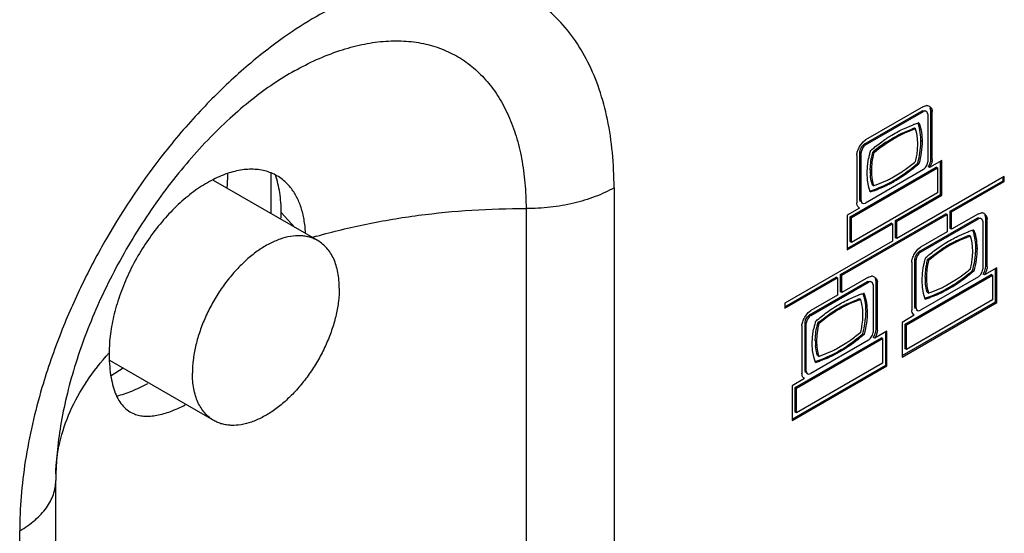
# Model space of a CAD drawing. Header units: inches. Extents: x 0 to 34, y 0 to 22.
# Tile 36 of 179: x 3.903 to 4.323, y 15.551 to 15.77. Entities that reach past the tile are written whole.
import ezdxf

# ---------------------------------------------------------------- set-up
doc = ezdxf.new("R2010")
doc.units = ezdxf.units.IN
doc.header["$LTSCALE"] = 1.87
doc.header["$MEASUREMENT"] = 0
doc.layers.get('0').update_dxf_attribs({"linetype": 'CONTINUOUS'})
doc.layers.add('02___PRT_ALL_AXES', color=7, linetype='CONTINUOUS')
doc.layers.add('ARTWORK', color=7, linetype='CONTINUOUS')

msp = doc.modelspace()

# ---------------------------------------------------------------- linework, layer by layer
at = {"color": 7, "linetype": 'CONTINUOUS'}
for p, q in [((4.0299947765, 15.6760741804), (3.9854892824, 15.7017710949)), ((4.0099359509, 15.7049037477), (4.0099359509, 15.6876558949)), ((3.9857012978, 15.5993605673), (3.9413778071, 15.6249523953)), ((3.9470402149, 15.6216319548), (3.9419822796, 15.6184524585))]:
    msp.add_line(p, q, dxfattribs=at)
for centre, radius, start, end in [((3.9220506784, 15.7040312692), 0.0695533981, 355.4699214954, 359.9723468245), ((3.9265328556, 15.7039980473), 0.0650712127, 359.9996942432, 0.3667445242)]:
    msp.add_arc(centre, radius, start, end, dxfattribs=at)
for points, knots in [([(4.0299947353, 15.6760741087), (4.0294505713, 15.6763882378), (4.0283146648, 15.6769504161), (4.0265036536, 15.6775767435), (4.0245915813, 15.6779842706), (4.0218759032, 15.6782394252), (4.01825497, 15.6779733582), (4.0137905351, 15.6767867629), (4.0092137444, 15.6747642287), (4.0046174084, 15.6719521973), (4.0000944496, 15.6684112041), (3.9957389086, 15.6642163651), (3.9916423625, 15.6594566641), (3.9878917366, 15.6542332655), (3.9845669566, 15.6486574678), (3.9817389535, 15.6428481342), (3.9794683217, 15.6369293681), (3.9778025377, 15.631026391), (3.9767784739, 15.6252657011), (3.9765293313, 15.6214716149), (3.9765293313, 15.6196343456)], [0, 0, 0, 0, 0.0213316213, 0.0428914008, 0.0648966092, 0.0875407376, 0.1353156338, 0.1872163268, 0.2436537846, 0.3046019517, 0.3696907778, 0.4382892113, 0.5095764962, 0.58260155, 0.656333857, 0.7297112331, 0.8016890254, 0.8712759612, 0.9376246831, 1, 1, 1, 1]), ([(4.039166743, 15.6558004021), (4.039166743, 15.6569534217), (4.0390734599, 15.6592021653), (4.038631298, 15.662458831), (4.0378916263, 15.66548173), (4.0368612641, 15.6682411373), (4.0355476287, 15.6707105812), (4.0339614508, 15.6728653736), (4.032116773, 15.6746806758), (4.0307208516, 15.6756549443), (4.0299947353, 15.6760741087)], [0, 0, 0, 0, 0.1485417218, 0.2895056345, 0.4227352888, 0.5486400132, 0.667996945, 0.7819387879, 0.8919879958, 1, 1, 1, 1]), ([(4.039166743, 15.6558004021), (4.039166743, 15.6539631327), (4.0389176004, 15.6501690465), (4.0378935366, 15.6444083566), (4.0362277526, 15.6385053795), (4.0339571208, 15.6325866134), (4.0311291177, 15.6267772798), (4.0278043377, 15.6212014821), (4.0240537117, 15.6159780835), (4.0199571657, 15.6112183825), (4.0156016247, 15.6070235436), (4.0110786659, 15.6034825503), (4.0064823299, 15.6006705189), (4.0019055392, 15.5986479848), (3.9974411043, 15.5974613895), (3.9938201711, 15.5971953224), (3.991104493, 15.597450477), (3.9891924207, 15.5978580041), (3.9873814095, 15.5984843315), (3.986245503, 15.5990465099), (3.9857013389, 15.5993606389)], [0, 0, 0, 0, 0.0623753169, 0.1287240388, 0.1983109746, 0.2702887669, 0.343666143, 0.41739845, 0.4904235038, 0.5617107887, 0.6303092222, 0.6953980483, 0.7563462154, 0.8127836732, 0.8646843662, 0.9124592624, 0.9351033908, 0.9571085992, 0.9786683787, 1, 1, 1, 1]), ([(3.9857013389, 15.5993606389), (3.9849752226, 15.5997798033), (3.9835793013, 15.6007540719), (3.9817346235, 15.6025693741), (3.9801484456, 15.6047241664), (3.9788348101, 15.6071936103), (3.977804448, 15.6099530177), (3.9770647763, 15.6129759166), (3.9766226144, 15.6162325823), (3.9765293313, 15.6184813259), (3.9765293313, 15.6196343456)], [0, 0, 0, 0, 0.1080120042, 0.2180612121, 0.332003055, 0.4513599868, 0.5772647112, 0.7104943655, 0.8514582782, 1, 1, 1, 1])]:
    msp.add_open_spline(points, degree=3, knots=knots, dxfattribs=at)
at = {"layer": '02___PRT_ALL_AXES', "color": 3, "linetype": 'CONTINUOUS'}
for p, q in [((4.1562849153, 15.6986391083), (4.1562849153, 15.4745180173)), ((4.1187650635, 15.689761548), (4.1187650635, 15.465640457)), ((3.9183077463, 15.3496689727), (3.9183077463, 15.5737900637)), ((3.9029308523, 15.3282345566), (3.9029308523, 15.5523556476))]:
    msp.add_line(p, q, dxfattribs=at)
at = {"layer": '02___PRT_ALL_AXES', "color": 7, "linetype": 'CONTINUOUS'}
msp.add_line((4.0202324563, 15.6817108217), (4.0144038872, 15.6881277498), dxfattribs=at)
at = {"layer": '02___PRT_ALL_AXES', "color": 3, "linetype": 'CONTINUOUS'}
for centre, radius, start, end in [((4.1826535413, 15.5418867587), 0.2774871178, 136.6275381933, 141.7205405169), ((4.1053550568, 15.4106281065), 0.2779094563, 105.8567063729, 106.2279961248), ((4.1824990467, 15.5333829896), 0.2816772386, 158.414169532, 163.495219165), ((4.0345077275, 15.5737879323), 0.1161999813, 179.5074442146, 179.9989490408)]:
    msp.add_arc(centre, radius, start, end, dxfattribs=at)
at = {"layer": '02___PRT_ALL_AXES', "color": 7, "linetype": 'CONTINUOUS'}
msp.add_arc((3.9741606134, 15.688140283), 0.0402432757, 356.135972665, 359.9821560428, dxfattribs=at)
at = {"layer": '02___PRT_ALL_AXES', "color": 3, "linetype": 'CONTINUOUS'}
for points, knots in [([(4.1562849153, 15.6986391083), (4.1562849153, 15.7036540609), (4.1558500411, 15.7134146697), (4.1537775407, 15.7274995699), (4.1503116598, 15.7404688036), (4.1454850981, 15.752174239), (4.1393406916, 15.7624855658), (4.1319316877, 15.77127358), (4.1233399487, 15.7784221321), (4.1136683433, 15.7838265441), (4.1030489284, 15.7874197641), (4.0916213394, 15.7891622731), (4.0795278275, 15.7890513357), (4.0669059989, 15.7871042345), (4.0538936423, 15.7833527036), (4.0406280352, 15.7778486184), (4.0272537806, 15.7706533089), (4.0185711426, 15.7649250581), (4.0142438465, 15.7618157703)], [0, 0, 0, 0, 0.0727934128, 0.1415636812, 0.2062616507, 0.2671644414, 0.3247700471, 0.3797984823, 0.4332081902, 0.4861190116, 0.5397032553, 0.5950630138, 0.653123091, 0.7145772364, 0.7798737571, 0.849226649, 0.9226550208, 1, 1, 1, 1]), ([(4.0142438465, 15.7618157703), (4.008370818, 15.7575958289), (3.9967986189, 15.7482988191), (3.9861569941, 15.7379588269), (3.9809468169, 15.7324477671)], [0, 0, 0, 0, 0.488116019, 1, 1, 1, 1]), ([(4.0200376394, 15.7484752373), (4.0261987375, 15.7519261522), (4.035649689, 15.7562678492), (4.0485830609, 15.7598396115), (4.0577556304, 15.7612363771), (4.0665731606, 15.7614093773), (4.0749527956, 15.7603430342), (4.0828091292, 15.7580445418), (4.0900563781, 15.7545279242), (4.0966146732, 15.7498318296), (4.1024136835, 15.7440089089), (4.10739672, 15.737126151), (4.1115241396, 15.7292590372), (4.1147601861, 15.7204831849), (4.117083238, 15.7108814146), (4.1184713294, 15.7005480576), (4.1187650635, 15.6934165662), (4.1187650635, 15.689761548)], [0, 0, 0, 0, 0.1438120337, 0.2100906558, 0.2727753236, 0.3322605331, 0.38912318, 0.4441384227, 0.4982252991, 0.5523909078, 0.6076332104, 0.6648549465, 0.7247886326, 0.7879967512, 0.8548628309, 0.9255655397, 1, 1, 1, 1]), ([(4.0200376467, 15.7484758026), (4.0169808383, 15.7467637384), (4.0107450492, 15.7428785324), (4.0015177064, 15.7360735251), (3.9921652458, 15.7280609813), (3.9828612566, 15.7189527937), (3.9737782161, 15.708856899), (3.9650508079, 15.6979101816), (3.9568096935, 15.6862430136), (3.9491581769, 15.6740037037), (3.9422002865, 15.6613384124), (3.9360137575, 15.6484085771), (3.9306782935, 15.6353757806), (3.9262452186, 15.6224161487), (3.9227693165, 15.6097116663), (3.9202642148, 15.5974625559), (3.9187457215, 15.5858732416), (3.9183428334, 15.5783764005), (3.91831204, 15.5747868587)], [0, 0, 0, 0, 0.0503313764, 0.1053990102, 0.1645606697, 0.2271031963, 0.2923115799, 0.3595287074, 0.4281054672, 0.4974012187, 0.566775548, 0.63558895, 0.7032019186, 0.7689671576, 0.8322313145, 0.8922899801, 0.9484321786, 1, 1, 1, 1]), ([(3.9648265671, 15.7137893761), (3.9556401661, 15.702172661), (3.9431274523, 15.6836387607), (3.9292579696, 15.6574425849), (3.9232856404, 15.6438638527), (3.9205765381, 15.6370105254)], [0, 0, 0, 0, 0.4998908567, 0.7512589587, 1, 1, 1, 1]), ([(4.0183888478, 15.6987072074), (4.0172207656, 15.700169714), (4.0145249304, 15.7027924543), (4.0095164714, 15.7054615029), (4.0038137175, 15.7066756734), (3.9976187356, 15.706439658), (3.9910944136, 15.7047981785), (3.984394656, 15.7018162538), (3.9776737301, 15.6975808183), (3.9710974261, 15.6921960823), (3.9648231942, 15.6858017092), (3.9570327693, 15.6760834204), (3.9505775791, 15.6651919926), (3.9457567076, 15.6536510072), (3.9431007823, 15.6449916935), (3.9414661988, 15.6365227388), (3.9410618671, 15.6309382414), (3.9410618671, 15.6282421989)], [0, 0, 0, 0, 0.0446150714, 0.088387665, 0.1335355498, 0.1819528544, 0.2349023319, 0.2929467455, 0.3560463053, 0.4237080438, 0.4951019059, 0.5691792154, 0.7202469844, 0.7947921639, 0.8669801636, 0.935736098, 1, 1, 1, 1]), ([(4.0247808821, 15.6794251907), (4.0246802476, 15.6813265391), (4.0242809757, 15.6849940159), (4.0230099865, 15.6901867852), (4.0210924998, 15.6947938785), (4.0193529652, 15.6975000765), (4.0183888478, 15.6987072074)], [0, 0, 0, 0, 0.2770268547, 0.5352179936, 0.7752237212, 1, 1, 1, 1]), ([(4.1562849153, 15.6986391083), (4.1537187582, 15.6971574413), (4.1481013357, 15.694549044), (4.1389519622, 15.6917842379), (4.1290475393, 15.6901051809), (4.1222178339, 15.6897464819), (4.1187650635, 15.689761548)], [0, 0, 0, 0, 0.228196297, 0.474652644, 0.7340984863, 1, 1, 1, 1]), ([(4.0294211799, 15.6779625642), (4.0364481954, 15.6799585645), (4.0508520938, 15.6834493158), (4.0729995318, 15.6871505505), (4.0957369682, 15.6893484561), (4.1110706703, 15.6897951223), (4.1187650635, 15.689761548)], [0, 0, 0, 0, 0.2424387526, 0.4913361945, 0.7446354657, 1, 1, 1, 1]), ([(3.9183251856, 15.576687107), (3.9184477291, 15.5811815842), (3.9196353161, 15.5903030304), (3.9241547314, 15.6036290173), (3.9313283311, 15.6165043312), (3.9375832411, 15.6244124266), (3.9410618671, 15.6282421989)], [0, 0, 0, 0, 0.2346074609, 0.4761783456, 0.7300339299, 1, 1, 1, 1]), ([(3.9410618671, 15.6282421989), (3.9410618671, 15.6250804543), (3.9413043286, 15.6205143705), (3.9424284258, 15.6147969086), (3.9435709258, 15.6111546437), (3.9450640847, 15.6080094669), (3.9469384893, 15.6054189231), (3.9491923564, 15.6034216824), (3.9509291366, 15.6025097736), (3.9518259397, 15.60216383)], [0, 0, 0, 0, 0.3176010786, 0.4568805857, 0.5844498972, 0.7000954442, 0.8051359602, 0.9034448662, 1, 1, 1, 1]), ([(3.9124280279, 15.6134061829), (3.9093955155, 15.6031307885), (3.9058259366, 15.5876809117), (3.903360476, 15.5671609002), (3.9029308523, 15.5572158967), (3.9029308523, 15.5523556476)], [0, 0, 0, 0, 0.518705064, 0.7646868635, 1, 1, 1, 1]), ([(3.9518259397, 15.60216383), (3.9525155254, 15.6018978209), (3.9539799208, 15.6014760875), (3.9563155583, 15.6011902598), (3.958820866, 15.601233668), (3.9625121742, 15.6017374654), (3.9675071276, 15.6032135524), (3.9714212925, 15.604989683), (3.9734588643, 15.6060387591)], [0, 0, 0, 0, 0.0982085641, 0.2013844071, 0.3115792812, 0.4302102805, 0.6954833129, 1, 1, 1, 1]), ([(3.9029308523, 15.5523556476), (3.9052344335, 15.5536857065), (3.9094119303, 15.5565626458), (3.9136868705, 15.5610565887), (3.9160937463, 15.5649091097), (3.9173639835, 15.5678169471), (3.9181332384, 15.5707870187), (3.9183075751, 15.572797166), (3.9183077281, 15.5737900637)], [0, 0, 0, 0, 0.2892898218, 0.5482878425, 0.6677209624, 0.7818043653, 0.892016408, 1, 1, 1, 1])]:
    msp.add_open_spline(points, degree=3, knots=knots, dxfattribs=at)
at = {"layer": '02___PRT_ALL_AXES', "color": 7, "linetype": 'CONTINUOUS'}
for points, knots in [([(4.0144038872, 15.6881277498), (4.0144038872, 15.6909489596), (4.0140361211, 15.6963571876), (4.0127713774, 15.7016435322), (4.0119063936, 15.7040716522)], [0, 0, 0, 0, 0.5225625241, 1, 1, 1, 1]), ([(3.9443485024, 15.6098446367), (3.9464982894, 15.6103956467), (3.9509958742, 15.611955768), (3.9552824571, 15.6140034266), (3.9575136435, 15.6151837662)], [0, 0, 0, 0, 0.46786259, 1, 1, 1, 1])]:
    msp.add_open_spline(points, degree=3, knots=knots, dxfattribs=at)
at = {"layer": 'ARTWORK', "color": 7, "linetype": 'CONTINUOUS'}
for p, q in [((4.2629572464, 15.7171905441), (4.2876441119, 15.7314444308)), ((4.2876441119, 15.7314444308), (4.2885061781, 15.7316228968)), ((4.288174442, 15.7311382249), (4.2876441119, 15.7314444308)), ((4.2894540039, 15.7311718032), (4.2889236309, 15.7314780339)), ((4.2913704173, 15.7314280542), (4.2910704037, 15.7326952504)), ((4.2919007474, 15.7311218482), (4.2913704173, 15.7314280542)), ((4.2913704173, 15.7110052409), (4.2913704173, 15.7314280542)), ((4.2863493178, 15.7246632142), (4.2858656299, 15.7262226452)), ((4.2783764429, 15.7215930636), (4.2831998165, 15.7236424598)), ((4.2848289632, 15.723706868), (4.2842986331, 15.7240130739)), ((4.2875991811, 15.718331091), (4.287068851, 15.718637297)), ((4.2610731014, 15.7139347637), (4.2613482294, 15.7150812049)), ((4.2616034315, 15.7136285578), (4.2610731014, 15.7139347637)), ((4.2610731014, 15.6935119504), (4.2610731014, 15.7139347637)), ((4.2613482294, 15.7150812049), (4.2620965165, 15.7163750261)), ((4.2620965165, 15.7163750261), (4.2629572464, 15.7171905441)), ((4.2634875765, 15.7168843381), (4.2629572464, 15.7171905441)), ((4.2669202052, 15.7133678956), (4.2663898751, 15.7136741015)), ((4.2864645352, 15.7124034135), (4.286918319, 15.7156150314)), ((4.2654674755, 15.7062236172), (4.2658807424, 15.7111119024)), ((4.2908775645, 15.7088612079), (4.2912482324, 15.7100283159)), ((4.2912482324, 15.7100283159), (4.2913704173, 15.7110052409)), ((4.2919007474, 15.7106990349), (4.2913704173, 15.7110052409)), ((4.2954701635, 15.6957646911), (4.2954701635, 15.7099686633)), ((4.2569365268, 15.6862060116), (4.2936287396, 15.7073916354)), ((4.2659978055, 15.7059174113), (4.2654674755, 15.7062236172)), ((4.286256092, 15.7088360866), (4.2857257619, 15.7091422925)), ((4.2902628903, 15.7075744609), (4.2908775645, 15.7088612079)), ((4.2907932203, 15.707268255), (4.2902628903, 15.7075744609)), ((4.2941590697, 15.7070854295), (4.2936287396, 15.7073916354)), ((4.2758810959, 15.701366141), (4.2753507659, 15.7016723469)), ((4.2996133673, 15.6886220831), (4.3220986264, 15.7016047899)), ((4.3220986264, 15.7016047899), (4.3220986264, 15.7031186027)), ((4.3226289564, 15.701298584), (4.3220986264, 15.7016047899)), ((4.2669324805, 15.6994814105), (4.2664021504, 15.6997876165)), ((4.2616034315, 15.6932057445), (4.2610731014, 15.6935119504)), ((4.261348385, 15.6926830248), (4.2610731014, 15.6935119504)), ((4.2762213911, 15.6846506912), (4.2954701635, 15.6957646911)), ((4.2960004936, 15.6954584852), (4.2954701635, 15.6957646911)), ((4.2616786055, 15.6923984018), (4.262208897, 15.6920922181)), ((4.3001436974, 15.6883158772), (4.2996133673, 15.6886220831)), ((4.2996133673, 15.6812211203), (4.2996133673, 15.6886220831)), ((4.2528154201, 15.6616015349), (4.2977719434, 15.6875588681)), ((4.2574668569, 15.6858998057), (4.2569365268, 15.6862060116)), ((4.2569365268, 15.6756420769), (4.2569365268, 15.6862060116)), ((4.2767517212, 15.6843444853), (4.2762213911, 15.6846506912)), ((4.2762213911, 15.6772420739), (4.2762213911, 15.6846506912)), ((4.2863492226, 15.6714363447), (4.3110500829, 15.6856983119)), ((4.2983022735, 15.6872526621), (4.2977719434, 15.6875588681)), ((4.3110500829, 15.6856983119), (4.3119036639, 15.6858745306)), ((4.311580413, 15.6853921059), (4.3110500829, 15.6856983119)), ((4.3128461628, 15.6854248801), (4.3123158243, 15.6857310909)), ((4.3147616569, 15.6856819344), (4.3144620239, 15.6869482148)), ((4.315291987, 15.6853757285), (4.3147616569, 15.6856819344)), ((4.3147616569, 15.6652506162), (4.3147616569, 15.6856819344)), ((4.2556254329, 15.6727588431), (4.2743799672, 15.6835874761)), ((4.2749102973, 15.6832812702), (4.2743799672, 15.6835874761)), ((4.3001436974, 15.6809149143), (4.2996133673, 15.6812211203)), ((4.3097388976, 15.6789193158), (4.309259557, 15.6804736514)), ((4.2767517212, 15.676935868), (4.2762213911, 15.6772420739)), ((4.3021272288, 15.6760493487), (4.3066128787, 15.6779176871)), ((4.3082197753, 15.6779687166), (4.3076894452, 15.6782749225)), ((4.2574668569, 15.675335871), (4.2569365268, 15.6756420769)), ((4.2904667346, 15.6685031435), (4.2956896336, 15.6723635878)), ((4.3109904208, 15.6726019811), (4.3104600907, 15.672908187)), ((4.2844790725, 15.6681971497), (4.2847532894, 15.6693410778)), ((4.2850094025, 15.6678909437), (4.2844790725, 15.6681971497)), ((4.2844790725, 15.6477658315), (4.2844790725, 15.6681971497)), ((4.2847532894, 15.6693410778), (4.2854959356, 15.6706272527)), ((4.2854959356, 15.6706272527), (4.2863492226, 15.6714363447)), ((4.2868795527, 15.6711301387), (4.2863492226, 15.6714363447)), ((4.2903271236, 15.6676415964), (4.2897967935, 15.6679478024)), ((4.309853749, 15.6666334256), (4.3103080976, 15.6698489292)), ((4.2888815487, 15.6604983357), (4.2892896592, 15.6653661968)), ((4.3096509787, 15.663097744), (4.3091206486, 15.6634039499)), ((4.3142690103, 15.6631072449), (4.3146395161, 15.6642741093)), ((4.3146395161, 15.6642741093), (4.3147616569, 15.6652506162)), ((4.315291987, 15.6649444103), (4.3147616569, 15.6652506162)), ((4.3188621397, 15.6500266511), (4.3188621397, 15.6642153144)), ((4.2290256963, 15.6478656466), (4.2509739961, 15.6605383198)), ((4.2515043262, 15.6602321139), (4.2509739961, 15.6605383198)), ((4.2533457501, 15.661295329), (4.2528154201, 15.6616015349)), ((4.2528154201, 15.6542005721), (4.2528154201, 15.6616015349)), ((4.2679784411, 15.6586698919), (4.2676792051, 15.6599330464)), ((4.2803506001, 15.6404654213), (4.3170207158, 15.6616382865)), ((4.2894118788, 15.6601921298), (4.2888815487, 15.6604983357)), ((4.3136546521, 15.6618209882), (4.3142690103, 15.6631072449)), ((4.3141849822, 15.6615147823), (4.3136546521, 15.6618209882)), ((4.3175510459, 15.6613320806), (4.3170207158, 15.6616382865)), ((4.2395652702, 15.6444238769), (4.2642521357, 15.6586777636)), ((4.2642521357, 15.6586777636), (4.2651160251, 15.6588570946)), ((4.2647824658, 15.6583715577), (4.2642521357, 15.6586777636)), ((4.2660658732, 15.6584057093), (4.2655355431, 15.6587119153)), ((4.2685087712, 15.658363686), (4.2679784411, 15.6586698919)), ((4.2679784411, 15.6382385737), (4.2679784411, 15.6586698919)), ((4.2992951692, 15.6556502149), (4.2987648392, 15.6559564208)), ((4.2533457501, 15.6538943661), (4.2528154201, 15.6542005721)), ((4.2553367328, 15.6490281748), (4.2598220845, 15.6509005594)), ((4.2614152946, 15.6509488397), (4.2608849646, 15.6512550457)), ((4.262938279, 15.6519079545), (4.2624546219, 15.653454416)), ((4.2887847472, 15.6515572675), (4.2917436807, 15.6525689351)), ((4.2903402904, 15.6537472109), (4.2898099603, 15.6540534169)), ((4.2917436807, 15.6525689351), (4.2952246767, 15.6540804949)), ((4.2790395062, 15.6270335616), (4.3188621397, 15.6500266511)), ((4.2850094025, 15.6474596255), (4.2844790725, 15.6477658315)), ((4.2847531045, 15.6469387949), (4.2844790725, 15.6477658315)), ((4.2850834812, 15.6466534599), (4.2856138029, 15.6463472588)), ((4.3193924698, 15.6497204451), (4.3188621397, 15.6500266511)), ((4.2376811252, 15.6411766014), (4.2379550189, 15.6423164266)), ((4.2379550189, 15.6423164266), (4.2387032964, 15.6436078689)), ((4.2387032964, 15.6436078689), (4.2395652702, 15.6444238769)), ((4.2400956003, 15.644117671), (4.2395652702, 15.6444238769)), ((4.2436792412, 15.6414906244), (4.2488880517, 15.6453351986)), ((4.2630663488, 15.639662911), (4.2635251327, 15.6428808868)), ((4.2642072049, 15.6455899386), (4.2636768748, 15.6458961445)), ((4.2382114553, 15.6408703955), (4.2376811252, 15.6411766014)), ((4.2376811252, 15.6207452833), (4.2376811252, 15.6411766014)), ((4.2420762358, 15.6334735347), (4.2424841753, 15.638340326)), ((4.2435214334, 15.6406151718), (4.2429911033, 15.6409213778)), ((4.267855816, 15.6372612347), (4.2679784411, 15.6382385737)), ((4.2685087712, 15.6379323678), (4.2679784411, 15.6382385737)), ((4.2808809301, 15.6401592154), (4.2803506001, 15.6404654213)), ((4.2803506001, 15.6299167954), (4.2803506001, 15.6404654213)), ((4.2335452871, 15.6134406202), (4.2702293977, 15.6346215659)), ((4.2628477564, 15.6360774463), (4.2623174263, 15.6363836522)), ((4.266867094, 15.6348064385), (4.2674838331, 15.6360935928)), ((4.267397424, 15.6345002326), (4.266867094, 15.6348064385)), ((4.2674838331, 15.6360935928), (4.267855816, 15.6372612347)), ((4.2707597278, 15.63431536), (4.2702293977, 15.6346215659)), ((4.2720708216, 15.6230099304), (4.2720708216, 15.6371985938)), ((4.2426065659, 15.6331673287), (4.2420762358, 15.6334735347)), ((4.2808809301, 15.6296105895), (4.2803506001, 15.6299167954)), ((4.2419802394, 15.6245308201), (4.2449725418, 15.6255591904)), ((4.2435338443, 15.6267259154), (4.2430035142, 15.6270321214)), ((4.2449725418, 15.6255591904), (4.2484560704, 15.6270748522)), ((4.2524964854, 15.6286292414), (4.2519661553, 15.6289354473)), ((4.2322341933, 15.6000087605), (4.2720708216, 15.6230099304)), ((4.2726011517, 15.6227037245), (4.2720708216, 15.6230099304)), ((4.2382114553, 15.6204390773), (4.2376811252, 15.6207452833)), ((4.237955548, 15.6199210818), (4.2376811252, 15.6207452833)), ((4.2382827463, 15.6196396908), (4.2388130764, 15.6193334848)), ((4.2340756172, 15.6131344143), (4.2335452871, 15.6134406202)), ((4.2335452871, 15.6028919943), (4.2335452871, 15.6134406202)), ((4.2340756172, 15.6025857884), (4.2335452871, 15.6028919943))]:
    msp.add_line(p, q, dxfattribs=at)
at = {"layer": 'ARTWORK', "color": 3, "linetype": 'CONTINUOUS'}
for p, q in [((4.288174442, 15.7332644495), (4.2634875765, 15.7190105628)), ((4.2634875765, 15.7168843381), (4.288174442, 15.7311382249)), ((4.288174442, 15.7332644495), (4.289477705, 15.733641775)), ((4.289773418, 15.7309005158), (4.2894540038, 15.7311718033)), ((4.2900593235, 15.7300586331), (4.289773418, 15.7309005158)), ((4.2918216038, 15.7318012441), (4.2919007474, 15.7311218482)), ((4.2919007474, 15.7106990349), (4.2919007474, 15.7311218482)), ((4.2900593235, 15.7300586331), (4.2900593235, 15.7096358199)), ((4.2794064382, 15.723663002), (4.2837964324, 15.7255264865)), ((4.2853401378, 15.7217315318), (4.2848289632, 15.723706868)), ((4.260964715, 15.7161642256), (4.2624191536, 15.7181382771)), ((4.2624191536, 15.7181382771), (4.2634875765, 15.7190105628)), ((4.2856533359, 15.7195617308), (4.2853401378, 15.7217315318)), ((4.2857577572, 15.7172678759), (4.2856533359, 15.7195617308)), ((4.2874441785, 15.7212412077), (4.2875991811, 15.718331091)), ((4.2616034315, 15.6932057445), (4.2616034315, 15.7136285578)), ((4.2856558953, 15.7149004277), (4.2857577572, 15.7172678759)), ((4.2597620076, 15.7125653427), (4.2597620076, 15.6921425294)), ((4.264307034, 15.7078688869), (4.2647621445, 15.7110804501)), ((4.2897733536, 15.7084636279), (4.2900593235, 15.7096358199)), ((4.2960004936, 15.7102748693), (4.2907932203, 15.707268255)), ((4.2960004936, 15.6954584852), (4.2960004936, 15.7102748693)), ((4.2574668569, 15.6858998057), (4.2941590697, 15.7070854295)), ((4.288174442, 15.7063796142), (4.2634875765, 15.6921257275)), ((4.2641563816, 15.7048541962), (4.264307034, 15.7078688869)), ((4.2746234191, 15.7028201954), (4.2789378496, 15.7054163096)), ((4.288174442, 15.7063796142), (4.2890532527, 15.7072185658)), ((4.2890532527, 15.7072185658), (4.2897733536, 15.7084636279)), ((4.2913586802, 15.7084338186), (4.2907932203, 15.707268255)), ((4.2941590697, 15.7070854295), (4.2941590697, 15.6965214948)), ((4.2643085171, 15.7020008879), (4.2641563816, 15.7048541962)), ((4.2647683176, 15.6992976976), (4.2643085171, 15.7020008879)), ((4.2680255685, 15.6998503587), (4.2728334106, 15.7018930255)), ((4.3226289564, 15.7034248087), (4.2767517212, 15.676935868)), ((4.3001436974, 15.6883158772), (4.3226289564, 15.701298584)), ((4.3226289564, 15.701298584), (4.3226289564, 15.7034248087)), ((4.2655196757, 15.6968634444), (4.2647683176, 15.6992976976)), ((4.2941590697, 15.6965214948), (4.2574668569, 15.675335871)), ((4.2767517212, 15.6843444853), (4.2960004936, 15.6954584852)), ((4.2608693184, 15.689990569), (4.2556254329, 15.6869628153)), ((4.2597944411, 15.6917016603), (4.2597620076, 15.6921425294)), ((4.2622088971, 15.6920922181), (4.2626092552, 15.6919500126)), ((4.2626092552, 15.6919500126), (4.2634875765, 15.6921257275)), ((4.3001436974, 15.6809149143), (4.3001436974, 15.6883158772)), ((4.2533457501, 15.661295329), (4.2983022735, 15.6872526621)), ((4.2556254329, 15.6869628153), (4.2556254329, 15.6721464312)), ((4.2574668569, 15.675335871), (4.2574668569, 15.6858998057)), ((4.2767517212, 15.676935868), (4.2767517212, 15.6843444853)), ((4.2868795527, 15.6711301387), (4.311580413, 15.6853921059)), ((4.2983022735, 15.6872526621), (4.2983022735, 15.6798516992)), ((4.311580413, 15.6875183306), (4.3001436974, 15.6809149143)), ((4.311580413, 15.6875183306), (4.3128775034, 15.6878935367)), ((4.3131657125, 15.6851529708), (4.3128461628, 15.6854248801)), ((4.3134505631, 15.6843125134), (4.3131657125, 15.6851529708)), ((4.3134505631, 15.6843125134), (4.3134505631, 15.6638811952)), ((4.3152131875, 15.686053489), (4.315291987, 15.6853757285)), ((4.315291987, 15.6649444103), (4.315291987, 15.6853757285)), ((4.2556254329, 15.6721464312), (4.2749102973, 15.6832812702)), ((4.2749102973, 15.6832812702), (4.2749102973, 15.6758726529)), ((4.2749102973, 15.6758726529), (4.2290256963, 15.6493794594)), ((4.2983022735, 15.6798516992), (4.2868795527, 15.6732563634)), ((4.3028129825, 15.6779528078), (4.3071946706, 15.6797947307)), ((4.3087342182, 15.6759680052), (4.3082197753, 15.6779687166)), ((4.3090460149, 15.6738010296), (4.3087342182, 15.6759680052)), ((4.2843677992, 15.6704210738), (4.2858113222, 15.6723830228)), ((4.2858113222, 15.6723830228), (4.2868795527, 15.6732563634)), ((4.3090461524, 15.6691431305), (4.3091489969, 15.671538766)), ((4.3108381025, 15.6754686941), (4.3109904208, 15.6726019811)), ((4.2850094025, 15.6474596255), (4.2850094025, 15.6678909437)), ((4.2831679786, 15.6668277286), (4.2831679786, 15.6463964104)), ((4.2877197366, 15.6621395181), (4.2881706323, 15.6653448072)), ((4.3131656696, 15.6627116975), (4.3134505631, 15.6638811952)), ((4.3193924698, 15.6645215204), (4.3141849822, 15.6615147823)), ((4.3193924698, 15.6497204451), (4.3193924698, 15.6645215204)), ((4.2290256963, 15.6472532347), (4.2515043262, 15.6602321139)), ((4.2515043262, 15.6602321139), (4.2515043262, 15.652831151)), ((4.2533457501, 15.6538943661), (4.2533457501, 15.661295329)), ((4.2647824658, 15.6604977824), (4.2533457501, 15.6538943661)), ((4.2647824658, 15.6604977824), (4.2660868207, 15.6608757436)), ((4.2684313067, 15.6590349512), (4.2685087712, 15.658363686)), ((4.2808809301, 15.6401592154), (4.3175510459, 15.6613320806)), ((4.311580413, 15.6606420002), (4.2868795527, 15.646380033)), ((4.2875704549, 15.6591289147), (4.2877197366, 15.6621395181)), ((4.2877245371, 15.6562269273), (4.2875704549, 15.6591289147)), ((4.2980475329, 15.6570849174), (4.3023171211, 15.6596565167)), ((4.311580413, 15.6606420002), (4.3124546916, 15.6614786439)), ((4.3124546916, 15.6614786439), (4.3131656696, 15.6627116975)), ((4.3147503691, 15.6626804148), (4.3141849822, 15.6615147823)), ((4.3175510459, 15.6613320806), (4.3175510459, 15.6507834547)), ((4.2400956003, 15.644117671), (4.2647824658, 15.6583715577)), ((4.2663826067, 15.6581372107), (4.266065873, 15.6584057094)), ((4.2666673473, 15.6573004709), (4.2663826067, 15.6581372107)), ((4.2666673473, 15.6573004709), (4.2666673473, 15.6368691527)), ((4.2685087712, 15.6379323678), (4.2685087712, 15.658363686)), ((4.2881839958, 15.6535255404), (4.2877245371, 15.6562269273)), ((4.2914314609, 15.6541124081), (4.2962153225, 15.6561363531)), ((4.2515043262, 15.652831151), (4.2400956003, 15.6462438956)), ((4.2560072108, 15.650925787), (4.2603887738, 15.6527723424)), ((4.2619443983, 15.6489277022), (4.2614152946, 15.6509488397)), ((4.3175510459, 15.6507834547), (4.2808809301, 15.6296105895)), ((4.2889242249, 15.6511372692), (4.2881839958, 15.6535255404)), ((4.2290256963, 15.6493794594), (4.2290256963, 15.6472532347)), ((4.2622618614, 15.6467629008), (4.2619443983, 15.6489277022)), ((4.2640547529, 15.6484174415), (4.2642072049, 15.6455899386)), ((4.2790395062, 15.6264211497), (4.3193924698, 15.6497204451)), ((4.283200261, 15.6459567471), (4.2831679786, 15.6463964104)), ((4.2856138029, 15.6463472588), (4.2860091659, 15.6462064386)), ((4.2860091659, 15.6462064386), (4.2868795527, 15.646380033)), ((4.2375709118, 15.6433971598), (4.2390272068, 15.645372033)), ((4.2390272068, 15.645372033), (4.2400956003, 15.6462438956)), ((4.2619477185, 15.6396377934), (4.2622619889, 15.6421568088)), ((4.2622619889, 15.6421568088), (4.262365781, 15.6445267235)), ((4.2842749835, 15.6442451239), (4.2790395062, 15.6412222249)), ((4.2363700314, 15.6398071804), (4.2363700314, 15.6193758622)), ((4.2382114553, 15.6204390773), (4.2382114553, 15.6408703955)), ((4.2409144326, 15.6351148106), (4.2413653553, 15.6383202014)), ((4.2790395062, 15.6412222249), (4.2790395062, 15.6264211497)), ((4.2808809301, 15.6296105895), (4.2808809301, 15.6401592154)), ((4.2340756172, 15.6131344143), (4.2707597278, 15.63431536)), ((4.240765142, 15.6321041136), (4.2409144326, 15.6351148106)), ((4.2647824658, 15.6336214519), (4.2656629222, 15.6344613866)), ((4.2656629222, 15.6344613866), (4.2663824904, 15.6357033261)), ((4.2663824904, 15.6357033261), (4.2666673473, 15.6368691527)), ((4.2726011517, 15.6375047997), (4.267397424, 15.6345002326)), ((4.2679644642, 15.6356653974), (4.267397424, 15.6345002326)), ((4.2707597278, 15.63431536), (4.2707597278, 15.6237667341)), ((4.2726011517, 15.6227037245), (4.2726011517, 15.6375047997)), ((4.2647824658, 15.6336214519), (4.2400956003, 15.6193675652)), ((4.2409193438, 15.6292010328), (4.240765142, 15.6321041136)), ((4.2512487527, 15.630064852), (4.2555500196, 15.6326541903)), ((4.2413791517, 15.6264987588), (4.2409193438, 15.6292010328)), ((4.2421199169, 15.6241099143), (4.2413791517, 15.6264987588)), ((4.2446264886, 15.6270921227), (4.2494472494, 15.6291326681)), ((4.2322341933, 15.5993963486), (4.2726011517, 15.6227037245)), ((4.2707597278, 15.6237667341), (4.2340756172, 15.6025857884)), ((4.2374811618, 15.6172269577), (4.2322341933, 15.6141974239)), ((4.2364015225, 15.6189420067), (4.2363700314, 15.6193758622)), ((4.2388130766, 15.6193334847), (4.2392156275, 15.6191909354)), ((4.2392156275, 15.6191909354), (4.2400956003, 15.6193675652)), ((4.2322341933, 15.6141974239), (4.2322341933, 15.5993963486)), ((4.2340756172, 15.6025857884), (4.2340756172, 15.6131344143))]:
    msp.add_line(p, q, dxfattribs=at)
for centre, radius, start, end in [((4.2895252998, 15.7312446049), 0.0023976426, 76.5624605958, 91.1374356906), ((4.2895368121, 15.7313099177), 0.0023314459, 60.0629430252, 76.4646362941), ((4.2893175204, 15.7311974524), 0.002575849, 13.5565463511, 22.8232868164), ((4.2971858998, 15.6887165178), 0.0391693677, 106.7605013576, 109.435294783), ((4.296409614, 15.6912213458), 0.0365470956, 106.1550395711, 106.7276005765), ((4.2978558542, 15.686796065), 0.0412033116, 109.4252320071, 109.9512616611), ((4.3067161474, 15.7032538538), 0.0426787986, 165.8075888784, 167.0573025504), ((4.3073266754, 15.7031003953), 0.0433083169, 164.9410072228, 165.8087980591), ((4.3137900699, 15.6585586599), 0.0737857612, 130.4547466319, 130.8731957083), ((4.2519359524, 15.7177655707), 0.0338414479, 350.8632216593, 355.1433119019), ((4.3051701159, 15.7035994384), 0.041094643, 167.044099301, 169.5111907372), ((4.2480827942, 15.7184008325), 0.037746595, 346.8608740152, 350.8399195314), ((4.2500476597, 15.7480750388), 0.0514972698, 296.2612780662, 298.5042867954), ((4.2541610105, 15.735921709), 0.0406763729, 286.2151365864, 288.6873495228), ((4.2553983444, 15.7354574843), 0.0377798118, 287.7761491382, 289.5258463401), ((4.2536853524, 15.7373426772), 0.042174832, 288.6809620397, 289.230921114), ((4.3129232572, 15.6855105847), 0.0023833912, 76.6016269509, 91.0999709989), ((4.3129336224, 15.685571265), 0.002321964, 60.0605365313, 76.5034739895), ((4.3127072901, 15.6854506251), 0.0025773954, 13.5270437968, 22.7867562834), ((4.3199104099, 15.6442809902), 0.037721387, 106.362010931, 109.1223455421), ((4.319154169, 15.6467804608), 0.035110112, 105.728462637, 106.3269258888), ((4.3205686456, 15.6423598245), 0.0397521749, 109.1116326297, 109.659749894), ((4.2844787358, 15.6715492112), 0.0246702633, 359.9757413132, 5.2370546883), ((4.3303145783, 15.6575389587), 0.0428617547, 165.8882403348, 167.136927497), ((4.3309274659, 15.6573858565), 0.043493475, 165.0437849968, 165.8894902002), ((4.3364436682, 15.6141463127), 0.0722915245, 130.6798829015, 131.1143103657), ((4.2753866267, 15.6719978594), 0.0337803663, 350.8552781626, 355.1522363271), ((4.3287565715, 15.6578849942), 0.0412658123, 167.1237446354, 169.5851154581), ((4.2720283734, 15.6725511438), 0.0371838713, 346.8286803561, 350.8359721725), ((4.2661360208, 15.6584736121), 0.0024026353, 76.5893739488, 91.1733601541), ((4.2661485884, 15.6585433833), 0.0023318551, 60.0663478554, 76.4921461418), ((4.2659349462, 15.6584389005), 0.0025665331, 13.4289642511, 22.7427798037), ((4.2737500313, 15.701773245), 0.0508666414, 296.2092540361, 298.5333786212), ((4.2739012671, 15.6150967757), 0.0400254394, 109.186919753, 109.7305758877), ((4.2732398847, 15.6170187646), 0.0379928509, 106.4548351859, 109.1975065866), ((4.2724787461, 15.6195202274), 0.0353782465, 105.8268967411, 106.4201742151), ((4.2785549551, 15.6874419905), 0.0377565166, 285.9402776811, 288.5928248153), ((4.2791479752, 15.6890014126), 0.0369881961, 287.6133236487, 289.3958034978), ((4.2779470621, 15.6892693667), 0.0396823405, 288.5834748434, 289.1706373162), ((4.238455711, 15.6445360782), 0.0239100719, 359.9775832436, 5.3438863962), ((4.2819541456, 15.630859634), 0.0412687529, 167.1158788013, 169.5848009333), ((4.2835111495, 15.6305136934), 0.0428636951, 165.8904989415, 167.1291786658), ((4.2841216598, 15.6303611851), 0.0434929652, 165.0433842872, 165.8917113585), ((4.2898266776, 15.5868268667), 0.072637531, 130.6415538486, 131.073201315), ((4.2249113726, 15.6457067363), 0.0375302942, 346.6644549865, 350.6939605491), ((4.2268996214, 15.6749142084), 0.0510327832, 296.2204671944, 298.4979453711), ((4.2321827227, 15.6624071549), 0.0374432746, 287.6472078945, 289.4106516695), ((4.2313860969, 15.6613539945), 0.0387599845, 286.0770894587, 288.6671508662), ((4.2308089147, 15.6630811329), 0.040581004, 288.658699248, 289.2315740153)]:
    msp.add_arc(centre, radius, start, end, dxfattribs=at)
at = {"layer": 'ARTWORK', "color": 7, "linetype": 'CONTINUOUS'}
for centre, radius, start, end in [((4.2959612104, 15.6876210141), 0.0382151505, 107.7691156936, 109.5078168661), ((4.2675838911, 15.7197656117), 0.0193940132, 13.3606441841, 14.6273739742), ((4.3088485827, 15.662967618), 0.0661348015, 123.581389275, 129.1700980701), ((4.2569859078, 15.7186567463), 0.0300829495, 357.2724339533, 359.9629568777), ((4.3021129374, 15.7052439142), 0.0367042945, 166.7218555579, 170.8005344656), ((4.3106601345, 15.6607030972), 0.0690346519, 129.1486204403, 129.8870270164), ((4.2536735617, 15.7188288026), 0.0333997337, 354.4783735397, 357.2480116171), ((4.2448216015, 15.7201229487), 0.0423523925, 344.9733172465, 349.4980399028), ((4.2901664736, 15.7062137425), 0.0246990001, 179.9770930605, 183.0470929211), ((4.2410670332, 15.7599493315), 0.0676273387, 303.9216851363, 307.5580212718), ((4.2366933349, 15.7657190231), 0.0748672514, 307.5199024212, 310.913955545), ((4.2888357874, 15.7061403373), 0.0233662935, 183.040799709, 185.3300426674), ((4.2492450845, 15.7468022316), 0.0521364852, 295.7898194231, 300.0475199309), ((4.2457332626, 15.7529160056), 0.0591870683, 300.0267963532, 303.9729624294), ((4.2532854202, 15.7373205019), 0.0418222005, 286.8101777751, 291.2601810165), ((4.2514196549, 15.7422131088), 0.04705838, 291.2172145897, 295.8368412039), ((4.3231283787, 15.632485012), 0.0483621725, 115.7374174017, 116.1716180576), ((4.3187785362, 15.6430559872), 0.0369234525, 107.4772142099, 109.2374112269), ((4.2906311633, 15.6739413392), 0.019745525, 13.2568629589, 14.6022033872), ((4.2799325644, 15.6729263), 0.0305275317, 357.3154193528, 359.9660044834), ((4.326269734, 15.6594423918), 0.037451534, 166.8733407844, 170.8991590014), ((4.3337723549, 15.615579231), 0.0683836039, 129.2921546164, 130.0212527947), ((4.2767917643, 15.6730875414), 0.0336724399, 354.4807654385, 357.2916709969), ((4.2614186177, 15.7183497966), 0.0727635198, 307.5372290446, 310.9633539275), ((4.2689363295, 15.6742238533), 0.0416154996, 344.930118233, 349.4907509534), ((4.3141406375, 15.6604871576), 0.0252590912, 179.9746443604, 182.9779576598), ((4.3125656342, 15.6604017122), 0.023681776, 182.9694757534, 185.3162788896), ((4.2647550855, 15.7139476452), 0.0672399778, 303.9179473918, 307.5682893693), ((4.2720199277, 15.7021498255), 0.0533771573, 295.7682306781, 300.069847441), ((4.2686349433, 15.7080945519), 0.0602178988, 300.0230158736, 303.9620998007), ((4.2721317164, 15.6157624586), 0.0372318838, 107.5821630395, 109.3064544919), ((4.2438203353, 15.6468368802), 0.0197790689, 13.3911265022, 14.8557213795), ((4.2765006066, 15.6051745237), 0.048693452, 115.7620644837, 116.2098391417), ((4.2305955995, 15.6460940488), 0.033085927, 354.4268980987, 357.2099384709), ((4.2339756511, 15.645916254), 0.0297012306, 357.2351221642, 359.9612072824), ((4.2794626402, 15.6324179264), 0.0374497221, 166.8757722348, 170.9008925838), ((4.2872071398, 15.5881710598), 0.0688306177, 129.2267853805, 129.9701979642), ((4.2213975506, 15.6474541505), 0.0423909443, 344.8615455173, 349.4091191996), ((4.2151591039, 15.6905842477), 0.071844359, 307.5753363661, 311.0255579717), ((4.2673353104, 15.6334623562), 0.025259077, 179.9746436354, 182.9779989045), ((4.2657615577, 15.6333769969), 0.0236830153, 182.969570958, 185.3127936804), ((4.221788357, 15.6811587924), 0.0603156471, 300.0219124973, 303.9761092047), ((4.2181710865, 15.6866142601), 0.0668612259, 303.9340539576, 307.6042674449), ((4.2252703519, 15.6750568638), 0.0532902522, 295.7906180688, 300.0629355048)]:
    msp.add_arc(centre, radius, start, end, dxfattribs=at)
at = {"layer": 'ARTWORK', "color": 3, "linetype": 'CONTINUOUS'}
for points, knots in [([(4.2894540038, 15.7311718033), (4.289272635, 15.7312765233), (4.2888201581, 15.7313928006), (4.2883759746, 15.7312545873), (4.288174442, 15.7311382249)], [0, 0, 0, 0, 0.4736696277, 1, 1, 1, 1]), ([(4.2907003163, 15.7333302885), (4.290916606, 15.7332054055), (4.2913181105, 15.7328765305), (4.2915911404, 15.7324352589), (4.2916916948, 15.7321965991)], [0, 0, 0, 0, 0.4909340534, 1, 1, 1, 1]), ([(4.2862408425, 15.7263252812), (4.2863927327, 15.72594133), (4.2869685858, 15.7242931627), (4.2872988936, 15.7225648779), (4.2874441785, 15.7212412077)], [0, 0, 0, 0, 0.2366855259, 1, 1, 1, 1]), ([(4.2848289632, 15.723706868), (4.2833184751, 15.723223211), (4.2802569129, 15.7220221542), (4.2741000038, 15.7188283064), (4.2697197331, 15.7157075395), (4.2669202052, 15.7133678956)], [0, 0, 0, 0, 0.2289219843, 0.473394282, 1, 1, 1, 1]), ([(4.2723022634, 15.7195577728), (4.2728871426, 15.7199504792), (4.2751831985, 15.7214388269), (4.2775778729, 15.722777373), (4.2794064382, 15.723663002)], [0, 0, 0, 0, 0.2574660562, 1, 1, 1, 1]), ([(4.2659143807, 15.7147036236), (4.2664328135, 15.7151456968), (4.268492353, 15.716853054), (4.2706469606, 15.7184463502), (4.2723022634, 15.7195577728)], [0, 0, 0, 0, 0.2546873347, 1, 1, 1, 1]), ([(4.2875991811, 15.718331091), (4.2875991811, 15.7167851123), (4.2873410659, 15.7135801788), (4.2866853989, 15.7104367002), (4.286256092, 15.7088360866)], [0, 0, 0, 0, 0.4826409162, 1, 1, 1, 1]), ([(4.2597620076, 15.7125653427), (4.2597620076, 15.712839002), (4.2598358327, 15.7134240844), (4.2601851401, 15.7146532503), (4.2606192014, 15.715566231), (4.260964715, 15.7161642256)], [0, 0, 0, 0, 0.2145027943, 0.4586581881, 1, 1, 1, 1]), ([(4.2634875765, 15.7168843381), (4.2633676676, 15.7168151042), (4.263129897, 15.7166348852), (4.2626789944, 15.7161712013), (4.2621886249, 15.7154626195), (4.2618180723, 15.7146846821), (4.2616408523, 15.7140628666), (4.2616034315, 15.7137669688), (4.2616034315, 15.7136285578)], [0, 0, 0, 0, 0.1072681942, 0.229386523, 0.5000819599, 0.7707124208, 0.8927705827, 1, 1, 1, 1]), ([(4.2669202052, 15.7133678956), (4.2666239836, 15.7121087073), (4.2661719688, 15.7096381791), (4.2659978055, 15.7071303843), (4.2659978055, 15.7059174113)], [0, 0, 0, 0, 0.5160757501, 1, 1, 1, 1]), ([(4.2789378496, 15.7054163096), (4.2794400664, 15.7057483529), (4.281468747, 15.707132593), (4.2834180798, 15.7086325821), (4.2848412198, 15.7098204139)], [0, 0, 0, 0, 0.2451601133, 1, 1, 1, 1]), ([(4.2919007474, 15.7106990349), (4.2919007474, 15.7103383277), (4.2917740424, 15.7095598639), (4.2915189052, 15.7088210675), (4.2913586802, 15.7084338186)], [0, 0, 0, 0, 0.4625673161, 1, 1, 1, 1]), ([(4.2659978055, 15.7059174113), (4.2659978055, 15.7053403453), (4.2660714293, 15.7031696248), (4.2664432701, 15.7010000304), (4.2669324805, 15.6994814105)], [0, 0, 0, 0, 0.2656182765, 1, 1, 1, 1]), ([(4.286256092, 15.7088360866), (4.2846009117, 15.7074033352), (4.2812573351, 15.7047440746), (4.2776798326, 15.702404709), (4.2758810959, 15.701366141)], [0, 0, 0, 0, 0.5131404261, 1, 1, 1, 1]), ([(4.2758810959, 15.701366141), (4.275194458, 15.7009696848), (4.2725180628, 15.6995009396), (4.2697106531, 15.698265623), (4.2675767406, 15.6975212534)], [0, 0, 0, 0, 0.2597126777, 1, 1, 1, 1]), ([(4.2616034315, 15.6932057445), (4.2616034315, 15.6929753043), (4.2617048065, 15.6925257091), (4.2620292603, 15.6921959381), (4.2622088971, 15.6920922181)], [0, 0, 0, 0, 0.5262751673, 1, 1, 1, 1]), ([(4.2608693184, 15.689990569), (4.260590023, 15.6901699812), (4.2600863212, 15.6906762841), (4.2598476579, 15.6913482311), (4.2597944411, 15.6917016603)], [0, 0, 0, 0, 0.4815357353, 1, 1, 1, 1]), ([(4.3128461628, 15.6854248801), (4.3126667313, 15.6855284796), (4.3122192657, 15.6856440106), (4.3117797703, 15.6855072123), (4.311580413, 15.6853921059)], [0, 0, 0, 0, 0.4736967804, 1, 1, 1, 1]), ([(4.3140924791, 15.6875833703), (4.3143087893, 15.6874584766), (4.3147102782, 15.6871292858), (4.3149830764, 15.6866876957), (4.3150835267, 15.6864488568)], [0, 0, 0, 0, 0.4908367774, 1, 1, 1, 1]), ([(4.3096365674, 15.680575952), (4.3097876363, 15.6801894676), (4.3103611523, 15.6785328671), (4.3106929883, 15.6767976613), (4.3108381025, 15.6754686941)], [0, 0, 0, 0, 0.236872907, 1, 1, 1, 1]), ([(4.3082197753, 15.6779687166), (4.3067108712, 15.6774940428), (4.3036508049, 15.6763042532), (4.2974964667, 15.6731163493), (4.2931216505, 15.6699882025), (4.2903271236, 15.6676415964)], [0, 0, 0, 0, 0.2284877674, 0.4728964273, 1, 1, 1, 1]), ([(4.2957008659, 15.6738446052), (4.2962862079, 15.6742388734), (4.2985830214, 15.6757312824), (4.3009810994, 15.6770703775), (4.3028129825, 15.6779528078)], [0, 0, 0, 0, 0.2576564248, 1, 1, 1, 1]), ([(4.2893217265, 15.668969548), (4.2898388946, 15.6694140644), (4.2918937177, 15.6711301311), (4.2940461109, 15.6727300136), (4.2957008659, 15.6738446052)], [0, 0, 0, 0, 0.2547372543, 1, 1, 1, 1]), ([(4.3109904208, 15.6726019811), (4.3109904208, 15.6710546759), (4.3107364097, 15.6678466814), (4.3100819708, 15.6646995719), (4.3096509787, 15.663097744)], [0, 0, 0, 0, 0.4826125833, 1, 1, 1, 1]), ([(4.2831679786, 15.6668277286), (4.2831679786, 15.6671009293), (4.2832416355, 15.6676850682), (4.283590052, 15.6689123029), (4.2840230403, 15.6698239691), (4.2843677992, 15.6704210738)], [0, 0, 0, 0, 0.2144947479, 0.4586712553, 1, 1, 1, 1]), ([(4.2868795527, 15.6711301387), (4.2866254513, 15.6709834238), (4.2861534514, 15.6705297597), (4.285588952, 15.6697157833), (4.2851662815, 15.6688199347), (4.2850094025, 15.6681843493), (4.2850094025, 15.6678909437)], [0, 0, 0, 0, 0.22894605, 0.5000053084, 0.7710618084, 1, 1, 1, 1]), ([(4.2903271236, 15.6676415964), (4.2900344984, 15.6663823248), (4.2895860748, 15.6639121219), (4.2894118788, 15.6614051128), (4.2894118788, 15.6601921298)], [0, 0, 0, 0, 0.5159312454, 1, 1, 1, 1]), ([(4.3023171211, 15.6596565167), (4.3028206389, 15.6599896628), (4.3048545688, 15.6613789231), (4.306808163, 15.6628852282), (4.3082340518, 15.6640782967)], [0, 0, 0, 0, 0.2451349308, 1, 1, 1, 1]), ([(4.315291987, 15.6649444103), (4.315291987, 15.664583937), (4.3151653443, 15.663805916), (4.3149104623, 15.6630674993), (4.3147503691, 15.6626804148)], [0, 0, 0, 0, 0.4625260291, 1, 1, 1, 1]), ([(4.2673121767, 15.6605641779), (4.2675282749, 15.6604394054), (4.2679294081, 15.6601108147), (4.2682018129, 15.6596696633), (4.2683019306, 15.6594311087)], [0, 0, 0, 0, 0.490969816, 1, 1, 1, 1]), ([(4.2894118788, 15.6601921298), (4.2894118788, 15.6590583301), (4.2895513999, 15.6568783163), (4.2900193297, 15.6547397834), (4.2903402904, 15.6537472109)], [0, 0, 0, 0, 0.5208141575, 1, 1, 1, 1]), ([(4.3096509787, 15.663097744), (4.308000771, 15.6616663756), (4.3046625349, 15.659015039), (4.3010897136, 15.6566863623), (4.2992951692, 15.6556502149)], [0, 0, 0, 0, 0.5131905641, 1, 1, 1, 1]), ([(4.266065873, 15.6584057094), (4.2658839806, 15.6585107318), (4.2654300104, 15.6586268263), (4.2649846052, 15.6584882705), (4.2647824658, 15.6583715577)], [0, 0, 0, 0, 0.4736388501, 1, 1, 1, 1]), ([(4.2992951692, 15.6556502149), (4.2986071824, 15.6552529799), (4.2959267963, 15.6537788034), (4.2931172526, 15.652531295), (4.2909780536, 15.651787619)], [0, 0, 0, 0, 0.2596851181, 1, 1, 1, 1]), ([(4.2614152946, 15.6509488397), (4.2599061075, 15.6504710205), (4.2568461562, 15.6492766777), (4.2506928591, 15.6460849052), (4.2463174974, 15.6429588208), (4.2435214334, 15.6406151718)], [0, 0, 0, 0, 0.2286318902, 0.4730737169, 1, 1, 1, 1]), ([(4.2488975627, 15.6468169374), (4.2494827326, 15.6472109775), (4.2517791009, 15.6487029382), (4.2541761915, 15.6500423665), (4.2560072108, 15.650925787)], [0, 0, 0, 0, 0.2576159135, 1, 1, 1, 1]), ([(4.2628299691, 15.653557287), (4.2629832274, 15.6531685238), (4.2635664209, 15.6515022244), (4.2639068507, 15.6497556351), (4.2640547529, 15.6484174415)], [0, 0, 0, 0, 0.2368642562, 1, 1, 1, 1]), ([(4.2425160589, 15.6419441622), (4.2430335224, 15.642388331), (4.245089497, 15.6441032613), (4.2472425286, 15.6457024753), (4.2488975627, 15.6468169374)], [0, 0, 0, 0, 0.2547214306, 1, 1, 1, 1]), ([(4.2850094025, 15.6474596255), (4.2850094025, 15.6472294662), (4.285110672, 15.6467805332), (4.2854343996, 15.646450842), (4.2856138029, 15.6463472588)], [0, 0, 0, 0, 0.5262965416, 1, 1, 1, 1]), ([(4.2363700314, 15.6398071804), (4.2363700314, 15.6400802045), (4.236443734, 15.6406638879), (4.2367925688, 15.6418900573), (4.2372260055, 15.6428006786), (4.2375709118, 15.6433971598)], [0, 0, 0, 0, 0.2145119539, 0.458643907, 1, 1, 1, 1]), ([(4.2400956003, 15.644117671), (4.2398404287, 15.6439703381), (4.2393658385, 15.6435157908), (4.2387967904, 15.6427002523), (4.2383700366, 15.6418024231), (4.2382114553, 15.6411647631), (4.2382114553, 15.6408703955)], [0, 0, 0, 0, 0.2290526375, 0.5001776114, 0.7711680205, 1, 1, 1, 1]), ([(4.2642072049, 15.6455899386), (4.2642072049, 15.6440411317), (4.2639444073, 15.6408295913), (4.2632811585, 15.6376809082), (4.2628477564, 15.6360774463)], [0, 0, 0, 0, 0.4825230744, 1, 1, 1, 1]), ([(4.2842749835, 15.6442451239), (4.2839956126, 15.6444244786), (4.2834919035, 15.6449310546), (4.2832533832, 15.6456031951), (4.283200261, 15.6459567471)], [0, 0, 0, 0, 0.4814850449, 1, 1, 1, 1]), ([(4.2435214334, 15.6406151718), (4.2432289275, 15.6393561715), (4.2427806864, 15.636886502), (4.2426065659, 15.6343800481), (4.2426065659, 15.6331673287)], [0, 0, 0, 0, 0.5159292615, 1, 1, 1, 1]), ([(4.2628477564, 15.6360774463), (4.2620139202, 15.6353525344), (4.2587413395, 15.6326340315), (4.2552239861, 15.6302040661), (4.2524964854, 15.6286292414)], [0, 0, 0, 0, 0.2597058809, 1, 1, 1, 1]), ([(4.2555500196, 15.6326541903), (4.2560503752, 15.6329853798), (4.2580716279, 15.6343664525), (4.2600130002, 15.6358639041), (4.2614296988, 15.6370502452)], [0, 0, 0, 0, 0.245126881, 1, 1, 1, 1]), ([(4.2685087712, 15.6379323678), (4.2685087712, 15.63757133), (4.2683814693, 15.6367921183), (4.268125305, 15.6360528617), (4.2679644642, 15.6356653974)], [0, 0, 0, 0, 0.462537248, 1, 1, 1, 1]), ([(4.2426065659, 15.6331673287), (4.2426065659, 15.6320342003), (4.2427459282, 15.6298554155), (4.2432132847, 15.6277180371), (4.2435338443, 15.6267259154)], [0, 0, 0, 0, 0.5207985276, 1, 1, 1, 1]), ([(4.2524964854, 15.6286292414), (4.2518082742, 15.6282318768), (4.2491263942, 15.6267575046), (4.2463151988, 15.6255110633), (4.2441757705, 15.6247647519)], [0, 0, 0, 0, 0.2596558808, 1, 1, 1, 1]), ([(4.2374811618, 15.6172269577), (4.2372002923, 15.6174058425), (4.2366932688, 15.6179125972), (4.2364542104, 15.6185872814), (4.2364015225, 15.6189420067)], [0, 0, 0, 0, 0.4814787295, 1, 1, 1, 1]), ([(4.2382114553, 15.6204390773), (4.2382114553, 15.6202102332), (4.2383121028, 15.6197636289), (4.2386346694, 15.6194364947), (4.2388130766, 15.6193334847)], [0, 0, 0, 0, 0.5262546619, 1, 1, 1, 1])]:
    msp.add_open_spline(points, degree=3, knots=knots, dxfattribs=at)
at = {"layer": 'ARTWORK', "color": 7, "linetype": 'CONTINUOUS'}
for points, knots in [([(4.287068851, 15.718637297), (4.287068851, 15.7191298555), (4.287020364, 15.7210125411), (4.2867745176, 15.7228939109), (4.2864530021, 15.7242471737)], [0, 0, 0, 0, 0.2615136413, 1, 1, 1, 1]), ([(4.2722680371, 15.7180645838), (4.2727716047, 15.7183979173), (4.2747519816, 15.7196673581), (4.2768085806, 15.7208193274), (4.2783764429, 15.7215930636)], [0, 0, 0, 0, 0.2567278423, 1, 1, 1, 1]), ([(4.2664021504, 15.6997876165), (4.2662978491, 15.7001113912), (4.2659037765, 15.7014793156), (4.2656712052, 15.7028916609), (4.2655705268, 15.7039697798)], [0, 0, 0, 0, 0.2390493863, 1, 1, 1, 1]), ([(4.2956896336, 15.6723635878), (4.2961931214, 15.6726973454), (4.2981724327, 15.6739673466), (4.3002292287, 15.6751181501), (4.3017976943, 15.6758889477)], [0, 0, 0, 0, 0.2568634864, 1, 1, 1, 1]), ([(4.3104600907, 15.672908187), (4.3104600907, 15.6733963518), (4.3104116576, 15.6752626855), (4.3101668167, 15.6771271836), (4.3098505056, 15.6784693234)], [0, 0, 0, 0, 0.2614597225, 1, 1, 1, 1]), ([(4.2898099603, 15.6540534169), (4.2897060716, 15.6543746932), (4.2893143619, 15.655733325), (4.2890855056, 15.6571364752), (4.2889857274, 15.658207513)], [0, 0, 0, 0, 0.2389076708, 1, 1, 1, 1]), ([(4.2636768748, 15.6458961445), (4.2636768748, 15.6463812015), (4.2636275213, 15.6482346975), (4.2633788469, 15.650085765), (4.2630616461, 15.6514176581)], [0, 0, 0, 0, 0.2615989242, 1, 1, 1, 1]), ([(4.2488880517, 15.6453351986), (4.2493914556, 15.6456687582), (4.2513706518, 15.6469384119), (4.2534268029, 15.6480896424), (4.2549946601, 15.6488614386)], [0, 0, 0, 0, 0.2568183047, 1, 1, 1, 1]), ([(4.2430035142, 15.6270321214), (4.2428997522, 15.6273532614), (4.2425085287, 15.6287112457), (4.2422799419, 15.6301136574), (4.2421802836, 15.6311841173)], [0, 0, 0, 0, 0.2389159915, 1, 1, 1, 1])]:
    msp.add_open_spline(points, degree=3, knots=knots, dxfattribs=at)

doc.saveas('drawing.dxf')
